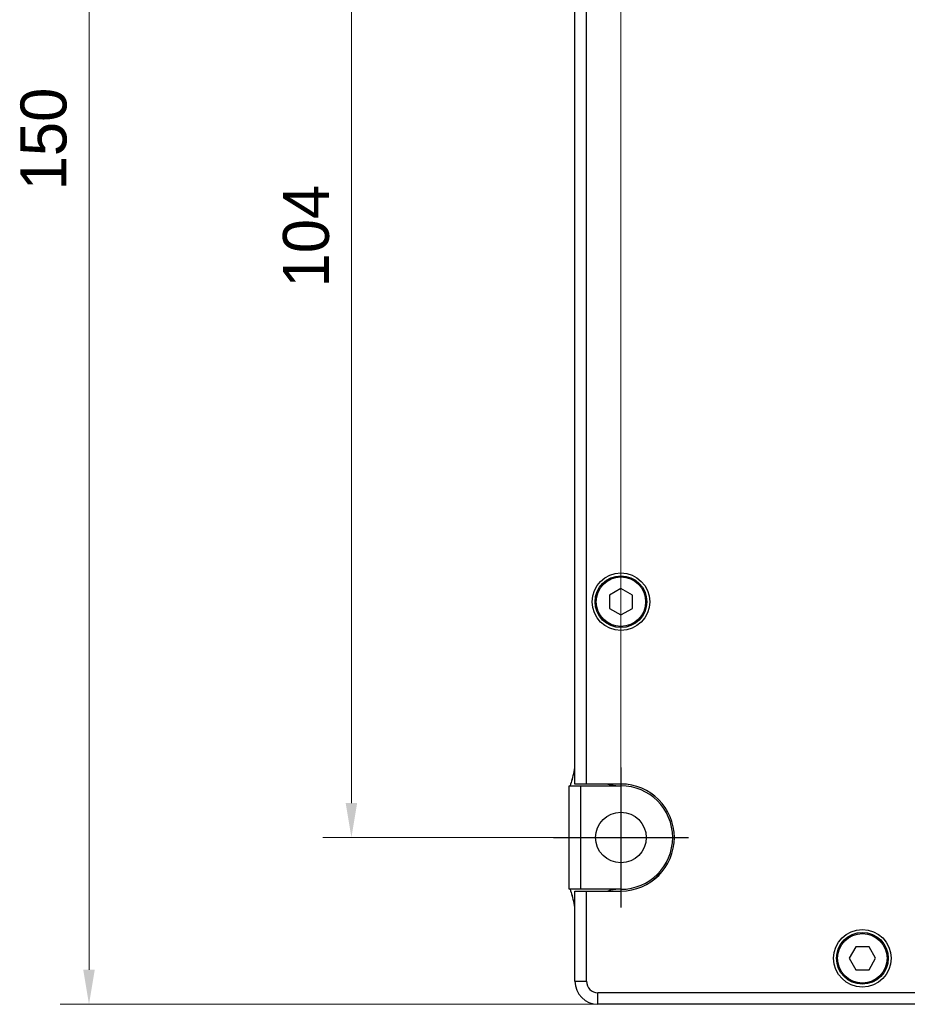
# Model space of a CAD drawing. Header units: millimetres. Extents: x 160 to 684, y 125 to 481.
# Tile 4 of 12: x 292 to 369, y 267 to 353. Entities that reach past the tile are written whole.
import ezdxf

# ---------------------------------------------------------------- set-up
doc = ezdxf.new("R2010")
doc.units = ezdxf.units.MM
doc.header["$LTSCALE"] = 46.255
doc.header["$PDMODE"] = 3
doc.header["$PDSIZE"] = 8
doc.layers.get('0').update_dxf_attribs({"linetype": 'CONTINUOUS'})
doc.layers.get('Defpoints').update_dxf_attribs({"linetype": 'CONTINUOUS'})
doc.layers.add('00-LINE-LASER-SCANNERDIMENSION', color=7, linetype='CONTINUOUS')
doc.layers.add('00_COMPONENTS', color=7, linetype='CONTINUOUS')
doc.styles.add('尺寸值样式', font='兰亭黑 GBK.TTF', dxfattribs={"height": 4})
doc.dimstyles.new('1直线标注', dxfattribs={"dimtxt": 4, "dimasz": 3, "dimexe": 2.5, "dimexo": 0, "dimtad": 1, "dimdec": 1, "dimdsep": 46, "dimtxsty": '尺寸值样式', "dimcen": 0, "dimclrd": 8, "dimclre": 8, "dimclrt": 7, "dimadec": 0, "dimazin": 0, "dimtp": 0.001, "dimtm": 0.001, "dimtfac": 1, "dimtdec": 1, "dimtmove": 0, "dimatfit": 0, "dimldrblk": '_FILLED', "dimfxl": 1, "dimtolj": 1, "dimlwd": 15, "dimlwe": 15, "dimarcsym": 0})

# ---------------------------------------------------------------- blocks, each defined once
blk = doc.blocks.new('*D2')
at = {"layer": '00-LINE-LASER-SCANNERDIMENSION', "color": 8, "lineweight": 15}
for p, q in [((366.855, 417.182), (295.746, 417.182)), ((298.246, 414.182), (298.246, 270.182)), ((342.508, 267.182), (295.746, 267.182))]:
    blk.add_line(p, q, dxfattribs=at)
at = {"layer": '00-LINE-LASER-SCANNERDIMENSION', "color": 8}
for points in [[(298.746, 414.182), (297.746, 414.182), (298.246, 417.182)], [(297.746, 270.182), (298.746, 270.182), (298.246, 267.182)]]:
    blk.add_solid(points, dxfattribs=at)
at = {"layer": 'Defpoints', "color": 0}
for p in [(366.855, 417.182), (298.246, 267.182), (342.508, 267.182)]:
    blk.add_point(p, dxfattribs=at)
at = {"layer": '00-LINE-LASER-SCANNERDIMENSION', "color": 7, "lineweight": 30, "insert": (292.288, 342.405), "char_height": 4, "attachment_point": 2, "rotation": 90, "line_spacing_factor": 0.9, "style": '尺寸值样式'}
blk.add_mtext('\\A1;150', dxfattribs=at)
blk = doc.blocks.new('_FILLED')
at = {"color": 0, "linetype": 'ByBlock'}
blk.add_solid([(0, 0), (-1, 0.167), (-1, -0.167)], dxfattribs=at)
blk = doc.blocks.new('*D3')
at = {"layer": '00-LINE-LASER-SCANNERDIMENSION', "color": 8, "lineweight": 15}
for p, q in [((344.508, 385.682), (318.569, 385.682)), ((321.069, 382.682), (321.069, 284.682)), ((344.508, 281.682), (318.569, 281.682))]:
    blk.add_line(p, q, dxfattribs=at)
at = {"layer": '00-LINE-LASER-SCANNERDIMENSION', "color": 8}
for points in [[(321.569, 382.682), (320.569, 382.682), (321.069, 385.682)], [(320.569, 284.682), (321.569, 284.682), (321.069, 281.682)]]:
    blk.add_solid(points, dxfattribs=at)
at = {"layer": 'Defpoints', "color": 0}
for p in [(344.508, 385.682), (321.069, 281.682), (344.508, 281.682)]:
    blk.add_point(p, dxfattribs=at)
at = {"layer": '00-LINE-LASER-SCANNERDIMENSION', "color": 7, "lineweight": 30, "insert": (315.111, 333.964), "char_height": 4, "attachment_point": 2, "rotation": 90, "line_spacing_factor": 0.9, "style": '尺寸值样式'}
blk.add_mtext('\\A1;104', dxfattribs=at)
blk = doc.blocks.new('*D7')
at = {"layer": '00-LINE-LASER-SCANNERDIMENSION', "color": 8, "lineweight": 15}
for p, q in [((344.508, 281.682), (344.508, 429.009)), ((429.008, 385.682), (429.008, 429.009)), ((347.508, 426.509), (426.008, 426.509))]:
    blk.add_line(p, q, dxfattribs=at)
at = {"layer": '00-LINE-LASER-SCANNERDIMENSION', "color": 8}
for points in [[(347.508, 427.009), (347.508, 426.009), (344.508, 426.509)], [(426.008, 426.009), (426.008, 427.009), (429.008, 426.509)]]:
    blk.add_solid(points, dxfattribs=at)
at = {"layer": 'Defpoints', "color": 0}
for p in [(429.008, 426.509), (429.008, 385.682), (344.508, 281.682)]:
    blk.add_point(p, dxfattribs=at)
at = {"layer": '00-LINE-LASER-SCANNERDIMENSION', "color": 7, "lineweight": 30, "insert": (386.599, 432.467), "char_height": 4, "attachment_point": 2, "line_spacing_factor": 0.9, "style": '尺寸值样式'}
blk.add_mtext('\\A1;84.5', dxfattribs=at)

msp = doc.modelspace()

# ---------------------------------------------------------------- linework, layer by layer
for p, q in [((344.508, 287.765), (344.508, 275.599)), ((338.631, 281.682), (350.384, 281.682))]:
    msp.add_line(p, q)
at = {"layer": '00_COMPONENTS'}
for p, q in [((340.508, 286.332), (340.508, 381.032)), ((341.508, 286.332), (341.508, 381.032)), ((344.508, 303.337), (343.508, 302.76)), ((345.508, 302.76), (344.508, 303.337)), ((343.508, 302.76), (343.508, 301.605)), ((345.508, 301.605), (345.508, 302.76)), ((343.508, 301.605), (344.508, 301.028)), ((344.508, 301.028), (345.508, 301.605)), ((340.008, 277.182), (340.008, 286.182)), ((340.008, 286.182), (344.508, 286.182)), ((344.508, 286.332), (340.508, 286.332)), ((341.008, 277.182), (341.008, 286.182)), ((343.699, 286.245), (343.786, 286.332)), ((347.35, 278.002), (348.187, 278.839)), ((344.508, 277.182), (340.008, 277.182)), ((340.508, 269.182), (340.508, 277.032)), ((340.508, 277.032), (344.508, 277.032)), ((341.508, 269.182), (341.508, 277.032)), ((364.93, 272.182), (364.353, 271.182)), ((366.085, 272.182), (364.93, 272.182)), ((366.662, 271.182), (366.085, 272.182)), ((364.353, 271.182), (364.93, 270.182)), ((366.085, 270.182), (366.662, 271.182)), ((364.93, 270.182), (366.085, 270.182)), ((340.508, 269.182), (341.508, 269.182)), ((342.508, 267.182), (342.508, 268.182)), ((431.008, 268.182), (342.508, 268.182)), ((431.008, 267.182), (342.508, 267.182))]:
    msp.add_line(p, q, dxfattribs=at)
for centre, radius in [((344.508, 302.182), 2.5), ((344.508, 302.182), 2.25), ((344.508, 302.182), 2.15), ((344.508, 281.682), 2.2), ((365.508, 271.182), 2.5), ((365.508, 271.182), 2.25), ((365.508, 271.182), 2.15)]:
    msp.add_circle(centre, radius, dxfattribs=at)
for centre, radius, start, end in [((336.508, 288.119), 4, 339.63587, 360), ((344.008, 285.335), 4, 159.63587, 167.76935), ((344.308, 289.182), 3, 251.80745, 270), ((344.508, 281.682), 4.65, 270, 90), ((344.508, 281.682), 4.5, 270, 90), ((344.008, 278.03), 4, 192.23065, 200.36413), ((336.508, 275.246), 4, 0, 20.36413), ((344.308, 274.182), 3, 90, 108.19255), ((342.508, 269.182), 2, 180, 270), ((342.508, 269.182), 1, 180, 270)]:
    msp.add_arc(centre, radius, start, end, dxfattribs=at)

# ---------------------------------------------------------------- dimensions: what is measured, and where the dimension line sits
at = {"layer": '00-LINE-LASER-SCANNERDIMENSION', "color": 7, "linetype": 'Continuous', "lineweight": 30}
dim = msp.add_linear_dim(base=(429.008, 426.509), p1=(344.508, 281.682), p2=(429.008, 385.682), dimstyle='1直线标注', override={"dimtxsty": '尺寸值样式', "dimldrblk": '_FILLED'}, dxfattribs=at)
dim.commit()
dim.dimension.update_dxf_attribs({"geometry": '*D7', "text_midpoint": (386.599, 426.509), "dimtype": 160})
for base, p1, p2, picture, middle in [((298.246, 267.182), (366.855, 417.182), (342.508, 267.182), '*D2', (298.246, 342.405)), ((321.069, 281.682), (344.508, 385.682), (344.508, 281.682), '*D3', (321.069, 333.964))]:
    dim = msp.add_linear_dim(base=base, p1=p1, p2=p2, angle=270, dimstyle='1直线标注', override={"dimtxsty": '尺寸值样式', "dimldrblk": '_FILLED'}, dxfattribs=at)
    dim.commit()
    dim.dimension.update_dxf_attribs({"geometry": picture, "text_midpoint": middle, "dimtype": 160})

doc.saveas('drawing.dxf')
